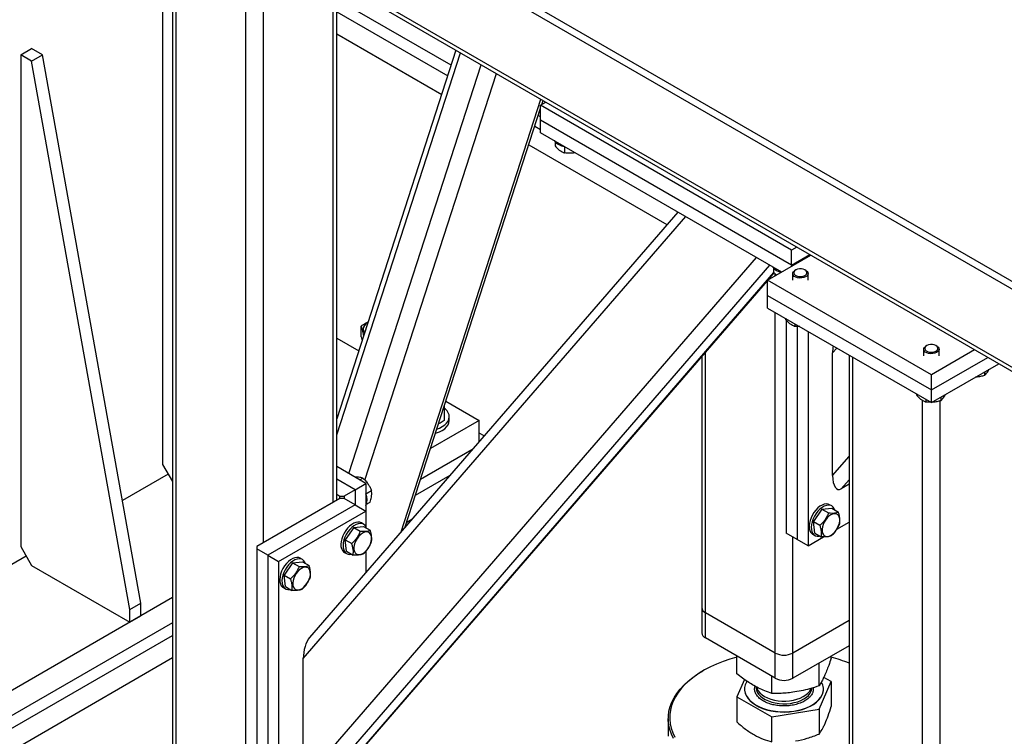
# Model space of a CAD drawing. Header units: millimetres. Extents: x 0 to 844, y 0 to 663.
# Tile 47 of 87: x 634 to 660, y 198 to 216. Entities that reach past the tile are written whole.
import ezdxf

# ---------------------------------------------------------------- set-up
doc = ezdxf.new("R2010")
doc.units = ezdxf.units.MM
doc.layers.add('TRAIT-FORT', color=4, linetype='Continuous', lineweight=25)

msp = doc.modelspace()

# ---------------------------------------------------------------- linework, layer by layer
at = {"layer": 'TRAIT-FORT', "color": 4, "linetype": 'Continuous', "lineweight": 25}
for p, q in [((636.9686, 222.7332), (677.4151, 199.3839)), ((636.9686, 222.5372), (677.4151, 199.1879)), ((677.4151, 197.1629), (637.8171, 220.0223)), ((637.9497, 219.8375), (677.4151, 197.0546)), ((637.9497, 217.8229), (637.9497, 193.2397)), ((638.0434, 193.1091), (638.0434, 217.7688)), ((637.6952, 217.6023), (637.6952, 204.8643)), ((642.1163, 203.8875), (642.1163, 217.4322)), ((642.2101, 203.9416), (642.2101, 217.3781)), ((645.1725, 215.209), (642.2101, 216.9191)), ((639.8536, 192.0641), (639.8536, 216.6493)), ((640.3061, 202.8425), (640.3061, 216.6392)), ((642.2101, 216.5926), (645.0834, 214.9338)), ((642.2101, 216.0203), (644.9275, 214.4516)), ((634.0183, 215.4797), (634.3011, 215.643)), ((634.5839, 215.4797), (634.3011, 215.643)), ((634.0183, 215.4797), (634.0183, 202.7416)), ((634.3011, 215.3164), (634.0183, 215.4797)), ((634.3011, 215.3164), (634.5839, 215.4797)), ((637.1295, 201.2721), (634.5839, 215.4797)), ((645.2975, 215.5957), (642.2101, 206.0502)), ((642.2101, 205.6364), (645.4103, 215.5306)), ((636.8467, 201.1088), (634.3011, 215.3164)), ((642.523, 204.6324), (645.9477, 215.2204)), ((642.9382, 204.4596), (646.3446, 214.9912)), ((643.8728, 203.1233), (647.4964, 214.3263)), ((643.9811, 203.2483), (647.4903, 214.0978)), ((647.4903, 214.1768), (647.6229, 214.2533)), ((647.4903, 213.7848), (647.4903, 214.1768)), ((653.9957, 210.4213), (647.4903, 214.1768)), ((647.5217, 214.1949), (647.5536, 214.2933)), ((647.4903, 213.8709), (647.4285, 213.9066)), ((647.3395, 213.6314), (647.4903, 213.5443)), ((653.9957, 210.0293), (647.4903, 213.7848)), ((647.4903, 213.4582), (647.4903, 213.7848)), ((653.7411, 209.8497), (647.4903, 213.4582)), ((647.1835, 213.1492), (650.7644, 211.082)), ((647.8651, 213.2251), (647.8651, 213.1169)), ((648.1064, 213.1026), (648.1064, 212.9381)), ((641.3385, 199.8383), (651.2518, 211.2868)), ((651.045, 211.4061), (641.5043, 200.3879)), ((653.3735, 209.6375), (654.496, 210.2855)), ((654.1283, 210.4978), (653.9957, 210.4213)), ((653.9957, 210.0293), (653.9957, 210.4213)), ((653.9957, 210.0293), (654.4677, 210.3018)), ((641.3385, 196.6587), (653.0874, 210.2271)), ((641.5648, 196.3183), (653.4348, 210.0265)), ((653.9957, 210.0293), (653.9957, 209.9968)), ((642.1022, 196.6285), (653.5381, 209.8353)), ((653.3909, 209.6476), (653.5463, 209.8271)), ((653.522, 209.9594), (653.522, 209.8513)), ((653.522, 209.8513), (653.6035, 209.7703)), ((653.5715, 209.7518), (653.5715, 209.8021)), ((654.022, 209.8106), (654.022, 209.6375)), ((654.1004, 209.9037), (654.0806, 209.8923)), ((654.3634, 209.8923), (654.3436, 209.9037)), ((654.422, 209.6375), (654.422, 209.8106)), ((642.1627, 196.6806), (653.3735, 209.6275)), ((653.3735, 209.2456), (653.3735, 209.6375)), ((657.6161, 207.1883), (653.3735, 209.6375)), ((653.3735, 208.919), (653.3735, 209.2456)), ((653.3735, 209.2456), (657.6161, 206.7964)), ((653.3735, 208.919), (657.6161, 206.4698)), ((653.5715, 199.9833), (653.5715, 208.8047)), ((653.8332, 208.6536), (653.8332, 208.6262)), ((653.8543, 208.6054), (653.8543, 203.0862)), ((654.075, 208.514), (654.075, 208.4477)), ((642.8406, 208.1721), (642.8406, 208.4524)), ((654.1371, 208.4408), (654.1371, 202.9229)), ((654.42, 208.3148), (654.42, 202.7596)), ((642.2101, 208.136), (642.7786, 207.8078)), ((642.8406, 208.1721), (642.8634, 208.07)), ((651.7613, 201.0283), (651.7613, 207.7656)), ((655.0564, 207.7575), (655.1661, 207.8841)), ((655.0564, 204.5779), (655.0564, 207.7575)), ((655.4859, 207.6995), (655.4859, 185.9717)), ((657.4161, 207.8513), (657.4161, 207.6782)), ((657.4945, 207.9443), (657.4747, 207.9329)), ((658.7386, 207.8363), (657.6161, 207.1883)), ((657.7576, 207.9329), (657.7378, 207.9443)), ((657.8161, 207.6782), (657.8161, 207.8513)), ((651.6675, 207.6574), (651.6675, 201.1589)), ((655.5796, 186.025), (655.5796, 207.6454)), ((657.6161, 206.7964), (659.0781, 207.6403)), ((657.6161, 206.4698), (659.361, 207.477)), ((657.6161, 206.7964), (657.6161, 207.1883)), ((658.9893, 207.2625), (658.9893, 207.173)), ((657.2273, 206.6942), (657.2273, 206.6669)), ((657.6161, 206.4698), (657.6161, 206.7964)), ((645.0346, 206.5054), (645.8977, 206.0072)), ((657.3898, 187.0554), (657.3898, 206.5259)), ((657.4691, 206.5546), (657.4691, 206.4883)), ((657.8424, 187.313), (657.8424, 206.5158)), ((657.8579, 206.6093), (657.8579, 206.5199)), ((644.9949, 206.3826), (644.9949, 206.0036)), ((645.8977, 206.0072), (644.6383, 205.2802)), ((645.1234, 206.0072), (645.1234, 206.1052)), ((645.8977, 205.4616), (645.8977, 206.0072)), ((646.024, 205.6076), (645.8977, 205.6805)), ((645.7113, 205.2464), (644.3785, 204.477)), ((655.0564, 204.5779), (655.4859, 205.0739)), ((637.6952, 204.8643), (637.9497, 204.4236)), ((642.9649, 204.3773), (642.2101, 204.813)), ((637.8366, 204.6193), (636.6523, 203.9356)), ((642.682, 204.214), (642.2101, 204.4865)), ((642.8085, 204.4676), (642.8859, 204.5122)), ((644.2486, 204.0755), (645.1458, 204.5934)), ((655.2827, 204.2375), (655.4859, 204.4722)), ((642.682, 204.214), (642.3992, 204.0507)), ((642.682, 204.214), (642.9649, 204.3773)), ((642.682, 204.214), (642.682, 203.8221)), ((642.9649, 204.3773), (642.9649, 203.6589)), ((642.9649, 204.1088), (643.1073, 204.191)), ((655.4859, 204.3548), (655.2827, 204.2375)), ((642.286, 203.9854), (640.1364, 202.7445)), ((642.2101, 204.0946), (642.286, 204.0507)), ((642.286, 203.9854), (642.286, 204.0507)), ((642.286, 204.0507), (642.3992, 204.0507)), ((642.3992, 203.9854), (642.286, 203.9854)), ((642.3992, 204.0507), (642.3992, 203.9854)), ((642.682, 203.8221), (642.3992, 203.9854)), ((642.9794, 203.8386), (643.073, 203.8927)), ((642.682, 203.8221), (640.4193, 202.5159)), ((640.7021, 202.3526), (642.9649, 203.6589)), ((642.682, 203.8221), (642.9649, 203.6589)), ((642.9649, 203.6589), (642.9649, 203.2533)), ((654.7817, 203.7111), (654.5602, 203.39)), ((654.7817, 203.7111), (655.0374, 203.734)), ((654.7817, 203.7111), (654.9513, 203.6132)), ((655.0359, 203.7939), (654.9794, 203.8265)), ((655.0374, 203.734), (655.207, 203.6361)), ((644.021, 203.3718), (644.1551, 203.4492)), ((654.5602, 203.39), (654.7298, 203.2921)), ((654.5945, 203.0916), (654.5602, 203.39)), ((655.1687, 203.1918), (655.4859, 203.3749)), ((642.6477, 203.2387), (642.4263, 202.9175)), ((642.6477, 203.2387), (642.9034, 203.2615)), ((642.6477, 203.2387), (642.8173, 203.1408)), ((642.902, 203.3214), (642.8454, 203.3541)), ((642.9034, 203.2615), (643.073, 203.1636)), ((642.4263, 202.9175), (642.5959, 202.8196)), ((642.4606, 202.6192), (642.4263, 202.9175)), ((654.1371, 202.9229), (653.8543, 203.0862)), ((654.024, 199.9833), (654.024, 202.9882)), ((654.42, 202.7596), (654.1371, 202.9229)), ((654.42, 202.7596), (654.8211, 202.9912)), ((654.5394, 203.0644), (654.596, 203.0317)), ((654.5945, 203.0916), (654.7641, 202.9937)), ((634.0183, 202.7416), (634.3011, 202.2517)), ((640.1364, 202.7445), (640.1364, 202.6792)), ((640.1364, 202.6792), (640.1364, 195.167)), ((640.4193, 202.5159), (640.1364, 202.6792)), ((642.4606, 202.6192), (642.6302, 202.5213)), ((642.9649, 202.6249), (642.9649, 202.0747)), ((634.1597, 202.4967), (632.0384, 201.272)), ((640.4193, 202.5159), (640.4193, 195.0037)), ((640.4193, 202.5159), (640.7021, 202.3526)), ((640.7021, 202.3526), (640.7021, 194.8404)), ((641.0638, 202.3243), (641.3195, 202.3471)), ((641.3181, 202.407), (641.2615, 202.4397)), ((641.3195, 202.3471), (641.4891, 202.2493)), ((642.4055, 202.5919), (642.462, 202.5593)), ((634.3011, 202.2517), (636.8467, 200.7822)), ((641.0638, 202.3243), (640.8424, 202.0031)), ((641.0638, 202.3243), (641.2334, 202.2264)), ((640.8424, 202.0031), (641.012, 201.9052)), ((640.8767, 201.7048), (640.8424, 202.0031)), ((640.8215, 201.6776), (640.8781, 201.6449)), ((640.8767, 201.7048), (641.0462, 201.6069)), ((637.9497, 201.4189), (631.7555, 197.8431)), ((636.8467, 201.1088), (637.1295, 201.2721)), ((636.8467, 200.7822), (636.8467, 201.1088)), ((637.1295, 200.9455), (637.1295, 201.2721)), ((651.6675, 201.1589), (651.6675, 200.5057)), ((636.8467, 200.7822), (637.1295, 200.9455)), ((653.5715, 199.9833), (651.7613, 201.0283)), ((651.7613, 200.375), (651.7613, 201.0283)), ((655.4859, 200.8272), (654.024, 199.9833)), ((637.9497, 200.7657), (631.7555, 197.1899)), ((631.7555, 196.8633), (637.9497, 200.4391)), ((653.5715, 199.33), (651.7613, 200.375)), ((655.4859, 200.174), (654.024, 199.33)), ((631.7555, 196.2911), (637.9497, 199.8669)), ((641.3385, 196.6587), (641.3385, 199.8383)), ((652.5749, 199.4463), (652.5749, 199.9053)), ((653.5715, 199.33), (653.5715, 199.9833)), ((654.024, 199.33), (654.024, 199.9833)), ((655.0206, 199.8429), (655.0206, 199.9053)), ((654.7067, 199.1324), (654.7067, 199.7241)), ((651.7044, 199.5254), (651.6761, 199.5091)), ((652.7739, 199.2977), (652.5749, 198.8474)), ((653.4839, 198.9341), (653.4839, 199.3806)), ((655.0206, 199.244), (654.827, 199.3531)), ((652.7755, 199.0522), (652.7755, 199.0457)), ((654.4954, 199.0529), (654.5018, 199.0686)), ((654.7067, 198.5335), (655.0206, 199.244)), ((654.8199, 199.0457), (654.8199, 199.0522)), ((655.0206, 199.244), (655.0206, 198.5959)), ((652.5749, 198.8474), (653.4839, 198.3352)), ((652.5749, 198.8474), (652.5749, 198.1992)), ((653.4839, 198.3352), (654.7067, 198.5335)), ((654.7067, 198.5335), (654.7067, 197.8854)), ((650.7977, 198.2847), (650.7977, 197.8274)), ((653.4839, 197.6871), (653.4839, 198.3352))]:
    msp.add_line(p, q, dxfattribs=at)
at = {"layer": 'TRAIT-FORT', "color": 4, "linetype": 'Continuous', "lineweight": 25, "flags": 128}
for points in [[(654.0644, 209.7395), (654.037, 209.7667), (654.0234, 209.7972), (654.0244, 209.8286), (654.0401, 209.8587), (654.0693, 209.8852), (654.0806, 209.8923)], [(654.0865, 209.7724), (654.1237, 209.752), (654.1697, 209.7389), (654.2203, 209.7342), (654.2711, 209.7383), (654.3175, 209.7509), (654.3554, 209.7708), (654.3815, 209.7963), (654.3934, 209.8251), (654.3901, 209.8547), (654.3718, 209.8823), (654.3402, 209.9056), (654.2981, 209.9225), (654.2493, 209.9315), (654.198, 209.9318), (654.1489, 209.9234), (654.1062, 209.9069), (654.0739, 209.884), (654.0547, 209.8565), (654.0504, 209.827), (654.0613, 209.7981), (654.0865, 209.7724)], [(654.3634, 209.8923), (654.3949, 209.8687), (654.4156, 209.8396), (654.422, 209.8084), (654.4135, 209.7773), (654.3908, 209.7487), (654.3556, 209.7247), (654.3105, 209.7071), (654.2589, 209.6972), (654.2045, 209.6956), (654.1514, 209.7026), (654.1035, 209.7176), (654.0644, 209.7395), (654.0644, 209.7395)], [(643.0206, 208.5562), (643.0062, 208.547), (642.9587, 208.5086), (642.9238, 208.4659), (642.9027, 208.4203), (642.8961, 208.3732), (642.9041, 208.3263), (642.9265, 208.2809), (642.9299, 208.2758)], [(657.4806, 207.813), (657.5178, 207.7926), (657.5638, 207.7795), (657.6144, 207.7748), (657.6652, 207.779), (657.7116, 207.7915), (657.7495, 207.8115), (657.7756, 207.8369), (657.7875, 207.8657), (657.7842, 207.8953), (657.7659, 207.9229), (657.7343, 207.9462), (657.6922, 207.9632), (657.6434, 207.9722), (657.5921, 207.9724), (657.543, 207.964), (657.5004, 207.9476), (657.468, 207.9246), (657.4488, 207.8972), (657.4445, 207.8677), (657.4554, 207.8388), (657.4806, 207.813)], [(657.4585, 207.7802), (657.4311, 207.8073), (657.4175, 207.8378), (657.4185, 207.8692), (657.4343, 207.8993), (657.4635, 207.9259), (657.4747, 207.9329)], [(657.7576, 207.9329), (657.789, 207.9093), (657.8097, 207.8802), (657.8161, 207.849), (657.8076, 207.8179), (657.7849, 207.7894), (657.7497, 207.7654), (657.7046, 207.7477), (657.653, 207.7378), (657.5986, 207.7362), (657.5455, 207.7432), (657.4976, 207.7583), (657.4585, 207.7802), (657.4585, 207.7802)], [(644.8014, 205.7846), (644.8716, 205.8114), (644.9431, 205.8481), (645.0043, 205.8905), (645.0539, 205.9377), (645.0908, 205.9887), (645.1141, 206.0422), (645.1233, 206.0972), (645.1182, 206.1523), (645.0989, 206.2064), (645.0659, 206.2583), (645.0199, 206.3067), (644.9949, 206.3273)], [(644.7662, 205.6758), (644.7914, 205.6833), (644.8716, 205.7134), (644.9431, 205.7501), (645.0043, 205.7925), (645.0539, 205.8397), (645.0908, 205.8907), (645.1141, 205.9443), (645.1233, 205.9992), (645.1234, 206.0072)], [(654.9794, 203.8265), (654.9395, 203.8424), (654.8913, 203.847), (654.8389, 203.8387), (654.7839, 203.8178), (654.7282, 203.7849), (654.6734, 203.7411), (654.6214, 203.6878), (654.5738, 203.6267), (654.5322, 203.5598), (654.4979, 203.4892), (654.472, 203.4172)], [(655.1133, 203.6901), (655.1007, 203.722), (655.0738, 203.7628), (655.0385, 203.7924), (654.9961, 203.8097), (654.9479, 203.8143), (654.8955, 203.8061), (654.8405, 203.7851), (654.7847, 203.7522), (654.73, 203.7084), (654.6779, 203.6551), (654.6304, 203.594), (654.5888, 203.5271), (654.5545, 203.4565), (654.5286, 203.3845)], [(642.8454, 203.3541), (642.8056, 203.3699), (642.7574, 203.3745), (642.705, 203.3663), (642.65, 203.3453), (642.5942, 203.3124), (642.5394, 203.2686), (642.4874, 203.2153), (642.4399, 203.1542), (642.3983, 203.0873), (642.3639, 203.0167), (642.338, 202.9447)], [(654.472, 203.4172), (654.4553, 203.3461), (654.4485, 203.2782), (654.4516, 203.2157), (654.4646, 203.1605), (654.487, 203.1146), (654.5183, 203.0792), (654.5394, 203.0644)], [(654.5286, 203.3845), (654.5119, 203.3134), (654.505, 203.2455), (654.5081, 203.183), (654.5211, 203.1279), (654.5436, 203.0819), (654.5748, 203.0466), (654.6138, 203.023), (654.6593, 203.012), (654.7098, 203.0138), (654.7245, 203.0166)], [(654.7873, 203.1351), (654.7981, 203.0876), (654.8184, 203.0494), (654.8472, 203.022), (654.8833, 203.0068), (654.9251, 203.0042), (654.9707, 203.0146), (655.0183, 203.0373), (655.0657, 203.0715), (655.1108, 203.1156), (655.1517, 203.1677), (655.1866, 203.2255), (655.2139, 203.2864), (655.2325, 203.348), (655.2415, 203.4073), (655.2406, 203.4619), (655.2298, 203.5094), (655.2095, 203.5476), (655.1807, 203.575), (655.1447, 203.5902), (655.1029, 203.5928), (655.0572, 203.5824), (655.0096, 203.5597), (654.9622, 203.5255), (654.9171, 203.4814), (654.8762, 203.4294), (654.8413, 203.3716), (654.814, 203.3106), (654.7954, 203.2491), (654.7864, 203.1897), (654.7873, 203.1351)], [(642.9794, 203.2177), (642.9668, 203.2495), (642.9398, 203.2903), (642.9046, 203.3199), (642.8622, 203.3373), (642.814, 203.3419), (642.7615, 203.3336), (642.7065, 203.3127), (642.6508, 203.2798), (642.596, 203.236), (642.544, 203.1827), (642.4964, 203.1216), (642.4548, 203.0546), (642.4205, 202.9841), (642.3946, 202.9121)], [(642.6534, 202.6626), (642.6642, 202.6152), (642.6844, 202.5769), (642.7132, 202.5496), (642.7493, 202.5343), (642.7911, 202.5318), (642.8368, 202.5421), (642.8844, 202.5649), (642.9317, 202.599), (642.9769, 202.6431), (643.0178, 202.6952), (643.0526, 202.753), (643.0799, 202.814), (643.0985, 202.8755), (643.1076, 202.9349), (643.1067, 202.9895), (643.0958, 203.0369), (643.0756, 203.0752), (643.0468, 203.1025), (643.0107, 203.1178), (642.9689, 203.1203), (642.9232, 203.11), (642.8756, 203.0872), (642.8283, 203.0531), (642.7831, 203.009), (642.7423, 202.9569), (642.7074, 202.8991), (642.6801, 202.8381), (642.6615, 202.7766), (642.6524, 202.7172), (642.6534, 202.6626)], [(642.338, 202.9447), (642.3214, 202.8736), (642.3145, 202.8057), (642.3176, 202.7432), (642.3306, 202.6881), (642.3531, 202.6421), (642.3843, 202.6068), (642.4055, 202.5919)], [(642.3946, 202.9121), (642.378, 202.841), (642.3711, 202.7731), (642.3742, 202.7106), (642.3872, 202.6554), (642.4096, 202.6095), (642.4409, 202.5741), (642.4799, 202.5505), (642.5253, 202.5395), (642.5759, 202.5413), (642.5905, 202.5441)], [(641.2615, 202.4397), (641.2217, 202.4556), (641.1735, 202.4602), (641.121, 202.4519), (641.0661, 202.4309), (641.0103, 202.3981), (640.9555, 202.3542), (640.9035, 202.3009), (640.8559, 202.2398), (640.8143, 202.1729), (640.78, 202.1023), (640.7541, 202.0303)], [(641.3955, 202.3033), (641.3828, 202.3351), (641.3559, 202.3759), (641.3206, 202.4055), (641.2782, 202.4229), (641.23, 202.4275), (641.1776, 202.4192), (641.1226, 202.3983), (641.0669, 202.3654), (641.0121, 202.3216), (640.9601, 202.2683), (640.9125, 202.2072), (640.8709, 202.1403), (640.8366, 202.0697), (640.8107, 201.9977)], [(641.0694, 201.7483), (641.0803, 201.7008), (641.1005, 201.6626), (641.1293, 201.6352), (641.1654, 201.6199), (641.2072, 201.6174), (641.2529, 201.6277), (641.3004, 201.6505), (641.3478, 201.6847), (641.3929, 201.7287), (641.4338, 201.7808), (641.4687, 201.8386), (641.496, 201.8996), (641.5146, 201.9611), (641.5236, 202.0205), (641.5227, 202.0751), (641.5119, 202.1225), (641.4917, 202.1608), (641.4629, 202.1881), (641.4268, 202.2034), (641.385, 202.2059), (641.3393, 202.1956), (641.2917, 202.1729), (641.2443, 202.1387), (641.1992, 202.0946), (641.1583, 202.0425), (641.1235, 201.9847), (641.0961, 201.9237), (641.0776, 201.8622), (641.0685, 201.8029), (641.0694, 201.7483)], [(640.7541, 202.0303), (640.7375, 201.9592), (640.7306, 201.8914), (640.7337, 201.8288), (640.7467, 201.7737), (640.7692, 201.7277), (640.8004, 201.6924), (640.8215, 201.6776)], [(640.8107, 201.9977), (640.794, 201.9266), (640.7871, 201.8587), (640.7903, 201.7962), (640.8033, 201.741), (640.8257, 201.6951), (640.857, 201.6597), (640.8959, 201.6362), (640.9414, 201.6251), (640.9919, 201.627), (641.0066, 201.6298)], [(652.5749, 199.8735), (652.3973, 199.8228), (652.2207, 199.7634), (652.0516, 199.6971), (651.8909, 199.6243), (651.7392, 199.5452), (651.5974, 199.4603), (651.466, 199.37), (651.3458, 199.2746), (651.2372, 199.1747), (651.1409, 199.0706), (651.0572, 198.963), (650.9866, 198.8523), (650.9293, 198.7391), (650.8857, 198.6239), (650.8561, 198.5072), (650.8404, 198.3895), (650.8388, 198.2716), (650.8513, 198.1538), (650.8779, 198.0369), (650.9183, 197.9213), (650.9725, 197.8075)], [(650.9344, 197.768), (650.8794, 197.8832), (650.8384, 198.0004), (650.8115, 198.119), (650.7988, 198.2383), (650.8004, 198.3579), (650.8163, 198.4771), (650.8464, 198.5953), (650.8906, 198.7121), (650.9486, 198.8269), (651.0202, 198.9391), (651.105, 199.0482), (651.2026, 199.1536), (651.3127, 199.2549), (651.4345, 199.3515), (651.5677, 199.4431), (651.6761, 199.5091)], [(652.7755, 199.0457), (652.7766, 199.0182), (652.7895, 198.9486), (652.8164, 198.8805), (652.8572, 198.8146), (652.9111, 198.752), (652.9775, 198.6936), (653.0554, 198.64), (653.1437, 198.5922), (653.2412, 198.5507), (653.3465, 198.5162), (653.4582, 198.4891), (653.5746, 198.4698), (653.6941, 198.4586), (653.8152, 198.4557), (653.9359, 198.461), (654.0547, 198.4746), (654.1699, 198.4961), (654.2799, 198.5254), (654.3831, 198.562), (654.4781, 198.6053), (654.5636, 198.6549), (654.6383, 198.7099), (654.7012, 198.7696), (654.7514, 198.8333), (654.7882, 198.8999)], [(652.8369, 199.2536), (652.8239, 199.2317), (652.794, 199.1639), (652.7782, 199.0946), (652.7766, 199.0247), (652.7895, 198.9552), (652.8164, 198.887), (652.8572, 198.8212), (652.9111, 198.7586), (652.9775, 198.7001), (653.0554, 198.6466), (653.1437, 198.5987), (653.2412, 198.5572), (653.3465, 198.5227), (653.4582, 198.4956), (653.5746, 198.4764), (653.6941, 198.4652), (653.8152, 198.4622), (653.9359, 198.4675), (654.0547, 198.4811), (654.1699, 198.5026), (654.2799, 198.5319), (654.3831, 198.5685), (654.4781, 198.6119), (654.5636, 198.6614), (654.6383, 198.7164), (654.7012, 198.7762), (654.7514, 198.8398), (654.7882, 198.9064), (654.7882, 198.9064)], [(653.0784, 199.1026), (653.0777, 199.0871), (653.0842, 199.0292), (653.1046, 198.9725), (653.1384, 198.9179), (653.1851, 198.8665), (653.2437, 198.8194), (653.3131, 198.7775), (653.3919, 198.7416), (653.4786, 198.7123), (653.5716, 198.6903), (653.6689, 198.676), (653.7688, 198.6696), (653.8692, 198.6713), (653.9682, 198.6811), (654.0639, 198.6987), (654.1544, 198.7238), (654.238, 198.756), (654.313, 198.7946), (654.378, 198.8388), (654.4316, 198.8878), (654.473, 198.9406), (654.5012, 198.9963), (654.5157, 199.0537), (654.5174, 199.0725)], [(653.0838, 199.1018), (653.0982, 199.0572), (653.1287, 199.002), (653.1723, 198.9497), (653.228, 198.9015), (653.2948, 198.8582), (653.3714, 198.8207), (653.4563, 198.7897), (653.5479, 198.7658), (653.6443, 198.7495), (653.7437, 198.7411), (653.8441, 198.7408), (653.9437, 198.7486), (654.0404, 198.7643), (654.1323, 198.7876), (654.2178, 198.818), (654.2951, 198.8551), (654.3627, 198.898), (654.4193, 198.9459), (654.4639, 198.9978), (654.4954, 199.0529)]]:
    msp.add_lwpolyline(points, dxfattribs=at)
at = {"layer": 'TRAIT-FORT', "color": 4, "linetype": 'Continuous', "lineweight": 25}
for centre, radius, start, end in [((648.1647, 213.5149), 0.4144, 218.75785, 261.90928), ((653.8007, 210.2193), 0.3795, 217.20034, 259.88559), ((642.5786, 203.9532), 0.4144, 338.75899, 21.90578), ((651.8277, 201.1749), 0.1609, 185.6948, 245.62534), ((651.8277, 200.5216), 0.1609, 185.6948, 245.62534), ((653.7977, 200.42), 0.4918, 242.60967, 297.39033), ((654.0301, 196.0655), 3.9347, 68.28441, 75.42016), ((653.7977, 199.7668), 0.4918, 242.60967, 297.39033), ((654.4604, 199.0527), 0.359, 335.96091, 30.09482), ((654.4642, 199.0467), 0.3557, 335.62635, 359.8434)]:
    msp.add_arc(centre, radius, start, end, dxfattribs=at)
for centre, start_param, end_param in [((655.2827, 207.8881), 1.5348453, 1.9084854), ((655.2827, 204.7085), 1.9084854, 3.4792817), ((641.5648, 199.969), 0.6083225, 1.9084854)]:
    msp.add_ellipse(centre, major_axis=(0.075, 0.4877), ratio=0.437735, start_param=start_param, end_param=end_param, dxfattribs=at)
for points, knots in [([(647.8651, 213.1169), (647.8958, 213.0842), (647.9466, 213.0302), (648.0202, 212.9771), (648.0697, 212.9518), (648.0982, 212.9411), (648.1064, 212.9381)], [0, 0, 0, 0, 0.3855495, 0.6376419, 0.8965462, 1, 1, 1, 1]), ([(648.3859, 212.9412), (648.3529, 212.9358), (648.2898, 212.9253), (648.1955, 212.9262), (648.1362, 212.9341), (648.1064, 212.9381)], [0, 0, 0, 0, 0.3507955, 0.6724233, 1, 1, 1, 1]), ([(642.8406, 208.4524), (642.8788, 208.4801), (642.9387, 208.5235), (643.0007, 208.5532), (643.0231, 208.5639)], [0, 0, 0, 0, 0.6376616, 1, 1, 1, 1]), ([(653.8332, 208.6262), (653.864, 208.5936), (653.9149, 208.5396), (653.9887, 208.4866), (654.0383, 208.4614), (654.0669, 208.4507), (654.075, 208.4477)], [0, 0, 0, 0, 0.3855495, 0.6376419, 0.8965462, 1, 1, 1, 1]), ([(642.8406, 208.4524), (642.8468, 208.435), (642.8592, 208.3998), (642.8776, 208.3244), (642.892, 208.2517), (642.8998, 208.2046), (642.9022, 208.19)], [0, 0, 0, 0, 0.3046674, 0.6159415, 0.8812143, 1, 1, 1, 1]), ([(654.2072, 208.4377), (654.1931, 208.4375), (654.1483, 208.4367), (654.1048, 208.4432), (654.075, 208.4477)], [0, 0, 0, 0, 0.3132841, 1, 1, 1, 1]), ([(658.9893, 207.173), (659.002, 207.1841), (659.0278, 207.2064), (659.066, 207.2562), (659.0936, 207.3002), (659.1073, 207.3271), (659.1099, 207.3321)], [0, 0, 0, 0, 0.3233156, 0.6536422, 0.9351578, 1, 1, 1, 1]), ([(658.9893, 207.173), (658.9555, 207.1633), (658.8874, 207.1438), (658.8101, 207.131), (658.7686, 207.1314), (658.7623, 207.1314)], [0, 0, 0, 0, 0.4541047, 0.9180566, 1, 1, 1, 1]), ([(657.8579, 206.5199), (657.8706, 206.5309), (657.8964, 206.5533), (657.9346, 206.6031), (657.9622, 206.6471), (657.9759, 206.6739), (657.9785, 206.679)], [0, 0, 0, 0, 0.3233156, 0.6536422, 0.9351578, 1, 1, 1, 1]), ([(657.2273, 206.6669), (657.2581, 206.6342), (657.309, 206.5802), (657.3828, 206.5273), (657.4324, 206.502), (657.461, 206.4913), (657.4691, 206.4883)], [0, 0, 0, 0, 0.3855495, 0.6376419, 0.8965462, 1, 1, 1, 1]), ([(657.6013, 206.4783), (657.5872, 206.4781), (657.5424, 206.4773), (657.4989, 206.4838), (657.4691, 206.4883)], [0, 0, 0, 0, 0.3132841, 1, 1, 1, 1]), ([(657.8579, 206.5199), (657.8242, 206.5102), (657.756, 206.4906), (657.6788, 206.4779), (657.6372, 206.4783), (657.6309, 206.4783)], [0, 0, 0, 0, 0.4541047, 0.9180566, 1, 1, 1, 1]), ([(644.9949, 206.0036), (644.9586, 205.9811), (644.9089, 205.9503), (644.8586, 205.9261), (644.8451, 205.9197)], [0, 0, 0, 0, 0.7315636, 1, 1, 1, 1]), ([(642.8859, 204.5122), (642.8699, 204.5178), (642.8376, 204.5291), (642.7754, 204.5374), (642.7232, 204.5394), (642.693, 204.5379), (642.6872, 204.5376)], [0, 0, 0, 0, 0.3227441, 0.6524869, 0.9335049, 1, 1, 1, 1]), ([(642.8859, 204.5122), (642.9113, 204.4879), (642.9627, 204.4388), (643.0248, 204.3579), (643.0731, 204.2742), (643.0959, 204.2189), (643.1073, 204.191)], [0, 0, 0, 0, 0.2646049, 0.5349477, 0.7653431, 1, 1, 1, 1]), ([(643.073, 203.8927), (643.086, 203.9356), (643.1074, 204.0066), (643.1165, 204.0969), (643.1137, 204.1524), (643.1087, 204.1825), (643.1073, 204.191)], [0, 0, 0, 0, 0.3855495, 0.6376419, 0.8965462, 1, 1, 1, 1]), ([(654.9513, 203.6132), (654.9797, 203.6116), (655.0371, 203.6084), (655.1081, 203.6117), (655.165, 203.6213), (655.1929, 203.6311), (655.207, 203.6361)], [0, 0, 0, 0, 0.2646049, 0.5349477, 0.7653431, 1, 1, 1, 1]), ([(655.2413, 203.3378), (655.2455, 203.3708), (655.2525, 203.4253), (655.2407, 203.5171), (655.2238, 203.5841), (655.2107, 203.6245), (655.207, 203.6361)], [0, 0, 0, 0, 0.3855495, 0.6376419, 0.8965462, 1, 1, 1, 1]), ([(654.9513, 203.6132), (654.9382, 203.5818), (654.9119, 203.5182), (654.8589, 203.432), (654.7972, 203.3561), (654.7524, 203.3135), (654.7298, 203.2921)], [0, 0, 0, 0, 0.2646049, 0.5349477, 0.7653431, 1, 1, 1, 1]), ([(642.8173, 203.1408), (642.8043, 203.1093), (642.778, 203.0457), (642.725, 202.9596), (642.6632, 202.8837), (642.6185, 202.8411), (642.5959, 202.8196)], [0, 0, 0, 0, 0.2646049, 0.5349477, 0.7653431, 1, 1, 1, 1]), ([(642.8173, 203.1408), (642.8457, 203.1392), (642.9031, 203.136), (642.9742, 203.1392), (643.031, 203.1488), (643.0589, 203.1587), (643.073, 203.1636)], [0, 0, 0, 0, 0.2646049, 0.5349477, 0.7653431, 1, 1, 1, 1]), ([(643.1073, 202.8653), (643.1115, 202.8983), (643.1185, 202.9529), (643.1068, 203.0447), (643.0898, 203.1116), (643.0768, 203.1521), (643.073, 203.1636)], [0, 0, 0, 0, 0.3855495, 0.6376419, 0.8965462, 1, 1, 1, 1]), ([(654.7641, 202.9937), (654.7683, 203.0267), (654.7753, 203.0813), (654.7636, 203.1731), (654.7466, 203.2401), (654.7336, 203.2805), (654.7298, 203.2921)], [0, 0, 0, 0, 0.38554949, 0.63764185, 0.89654625, 1, 1, 1, 1]), ([(655.0198, 203.0166), (655.0452, 203.0409), (655.0966, 203.09), (655.1588, 203.1708), (655.2071, 203.2546), (655.2298, 203.3099), (655.2413, 203.3378)], [0, 0, 0, 0, 0.2646049, 0.5349477, 0.7653431, 1, 1, 1, 1]), ([(642.8859, 202.5441), (642.9113, 202.5684), (642.9627, 202.6175), (643.0248, 202.6984), (643.0731, 202.7821), (643.0959, 202.8374), (643.1073, 202.8653)], [0, 0, 0, 0, 0.2646049, 0.5349477, 0.7653431, 1, 1, 1, 1]), ([(655.0198, 203.0166), (655.0038, 203.011), (654.9715, 202.9998), (654.9096, 202.9912), (654.8393, 202.9894), (654.7893, 202.9923), (654.7641, 202.9937)], [0, 0, 0, 0, 0.2646049, 0.5349477, 0.7653431, 1, 1, 1, 1]), ([(642.6302, 202.5213), (642.6344, 202.5543), (642.6414, 202.6088), (642.6296, 202.7007), (642.6127, 202.7676), (642.5996, 202.8081), (642.5959, 202.8196)], [0, 0, 0, 0, 0.38554949, 0.63764185, 0.89654625, 1, 1, 1, 1]), ([(642.8859, 202.5441), (642.8699, 202.5386), (642.8376, 202.5273), (642.7757, 202.5187), (642.7054, 202.5169), (642.6554, 202.5198), (642.6302, 202.5213)], [0, 0, 0, 0, 0.2646049, 0.5349477, 0.7653431, 1, 1, 1, 1]), ([(641.2334, 202.2264), (641.2204, 202.1949), (641.1941, 202.1314), (641.1411, 202.0452), (641.0793, 201.9693), (641.0345, 201.9267), (641.012, 201.9052)], [0, 0, 0, 0, 0.2646049, 0.5349477, 0.7653431, 1, 1, 1, 1]), ([(641.2334, 202.2264), (641.2618, 202.2248), (641.3192, 202.2216), (641.3903, 202.2249), (641.4471, 202.2344), (641.475, 202.2443), (641.4891, 202.2493)], [0, 0, 0, 0, 0.2646049, 0.5349477, 0.7653431, 1, 1, 1, 1]), ([(641.5234, 201.9509), (641.5276, 201.9839), (641.5346, 202.0385), (641.5228, 202.1303), (641.5059, 202.1973), (641.4928, 202.2377), (641.4891, 202.2493)], [0, 0, 0, 0, 0.3855495, 0.6376419, 0.8965462, 1, 1, 1, 1]), ([(641.0462, 201.6069), (641.0505, 201.6399), (641.0575, 201.6945), (641.0457, 201.7863), (641.0288, 201.8532), (641.0157, 201.8937), (641.012, 201.9052)], [0, 0, 0, 0, 0.38554949, 0.63764185, 0.89654625, 1, 1, 1, 1]), ([(641.302, 201.6297), (641.3274, 201.654), (641.3788, 201.7032), (641.4409, 201.784), (641.4892, 201.8677), (641.5119, 201.923), (641.5234, 201.9509)], [0, 0, 0, 0, 0.2646049, 0.5349477, 0.7653431, 1, 1, 1, 1]), ([(641.302, 201.6297), (641.286, 201.6242), (641.2536, 201.6129), (641.1917, 201.6044), (641.1215, 201.6026), (641.0715, 201.6054), (641.0462, 201.6069)], [0, 0, 0, 0, 0.2646049, 0.5349477, 0.7653431, 1, 1, 1, 1]), ([(655.0206, 199.8429), (654.9996, 199.7827), (654.9599, 199.6687), (654.9016, 199.5186), (654.8498, 199.3987), (654.8018, 199.2993), (654.7552, 199.212), (654.7234, 199.1598), (654.7067, 199.1324)], [0, 0, 0, 0, 0.2020684, 0.3826998, 0.5553146, 0.6929917, 0.8388942, 1, 1, 1, 1]), ([(653.4839, 198.9341), (653.4232, 198.9555), (653.3083, 198.996), (653.1393, 199.0732), (652.9893, 199.155), (652.8503, 199.2428), (652.7154, 199.3369), (652.6232, 199.4086), (652.5749, 199.4463)], [0, 0, 0, 0, 0.2020684, 0.3826998, 0.5553146, 0.6929917, 0.8388942, 1, 1, 1, 1]), ([(654.5342, 198.9438), (654.5203, 198.9182), (654.4918, 198.8655), (654.4158, 198.7923), (654.3142, 198.7262), (654.1884, 198.6723), (654.0695, 198.6406), (653.97, 198.6241), (653.8712, 198.6139), (653.7495, 198.6118), (653.6089, 198.6247), (653.4747, 198.6522), (653.3475, 198.6952), (653.2329, 198.7541), (653.1395, 198.8267), (653.0847, 198.8953), (653.0561, 198.9528), (653.0389, 199.0098), (653.0329, 199.0678), (653.0465, 199.1097), (653.0511, 199.1237)], [0, 0, 0, 0, 0.05987436, 0.12333517, 0.1894343, 0.25693615, 0.32443799, 0.35752545, 0.39062199, 0.4540828, 0.51395716, 0.57383152, 0.63729233, 0.70339146, 0.77089331, 0.83839515, 0.87148261, 0.90457915, 0.96803996, 1, 1, 1, 1]), ([(654.7067, 199.1324), (654.6251, 199.1064), (654.4705, 199.0571), (654.2431, 199.0022), (654.0414, 198.9668), (653.8543, 198.9459), (653.6728, 198.9346), (653.5489, 198.9342), (653.4839, 198.9341)], [0, 0, 0, 0, 0.2020684, 0.3826998, 0.5553146, 0.6929917, 0.8388942, 1, 1, 1, 1]), ([(654.5528, 199.0855), (654.5553, 199.0646), (654.5612, 199.0169), (654.5439, 198.9701), (654.5342, 198.9438)], [0, 0, 0, 0, 0.4380761, 1, 1, 1, 1]), ([(654.8636, 198.1604), (654.8899, 198.224), (654.9431, 198.3525), (654.9945, 198.5142), (655.0206, 198.5959)], [0, 0, 0, 0, 0.4945107, 1, 1, 1, 1]), ([(652.5749, 198.1992), (652.6487, 198.1358), (652.76, 198.0403), (652.9128, 197.932), (652.9905, 197.886), (653.0294, 197.8629)], [0, 0, 0, 0, 0.4952513, 0.7468182, 1, 1, 1, 1]), ([(654.7067, 197.8854), (654.7322, 197.9213), (654.7706, 197.9754), (654.8234, 198.0727), (654.8502, 198.1311), (654.8636, 198.1604)], [0, 0, 0, 0, 0.4952513, 0.7468182, 1, 1, 1, 1]), ([(653.0294, 197.8629), (653.1055, 197.8241), (653.2595, 197.7455), (653.4085, 197.7067), (653.4839, 197.6871)], [0, 0, 0, 0, 0.4945107, 1, 1, 1, 1]), ([(654.0953, 197.706), (654.1977, 197.7267), (654.4049, 197.7684), (654.6054, 197.8461), (654.7067, 197.8854)], [0, 0, 0, 0, 0.4945107, 1, 1, 1, 1])]:
    msp.add_open_spline(points, degree=3, knots=knots, dxfattribs=at)

doc.saveas('drawing.dxf')
